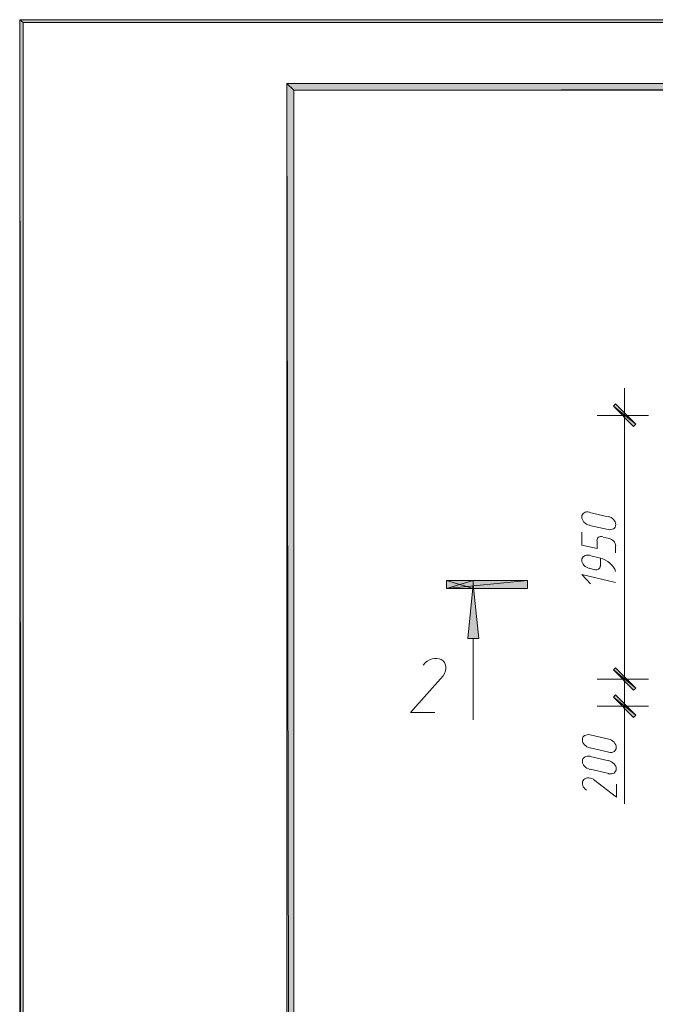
# Model space of a CAD drawing. Header units: millimetres. Extents: x 1527433 to 14789979, y -245576 to 11310.
# Tile 61 of 135: x 1940610 to 1945308, y -43239 to -35961. Entities that reach past the tile are written whole.
import ezdxf

# ---------------------------------------------------------------- set-up
doc = ezdxf.new("R2010")
doc.units = ezdxf.units.MM

msp = doc.modelspace()

# ---------------------------------------------------------------- hatches: boundary and pattern name
h = msp.add_hatch(color=7)
h.paths.add_polyline_path([(1940610, -65657.762), (1940635.4, -65630.245), (1940610, -35960.929)])
h.paths.add_polyline_path([(1940635.4, -65630.245), (1940610, -35960.929), (1940635.4, -35982.095)])
h.paths.add_polyline_path([(1940610, -35960.929), (1940635.4, -35982.095), (1940612.117, -35960.929)])
h = msp.add_hatch(color=7)
h.paths.add_polyline_path([(1940612.117, -35960.929), (1940635.4, -35982.095), (1982606.783, -35960.929)])
h.paths.add_polyline_path([(1940635.4, -35982.095), (1982606.783, -35960.929), (1982583.5, -35982.095)])
h = msp.add_hatch(color=7)
h.paths.add_polyline_path([(1982083.967, -65130.712), (1982134.767, -65181.512), (1982083.967, -36481.629)])
h.paths.add_polyline_path([(1982134.767, -65181.512), (1982083.967, -36481.629), (1982134.767, -36432.945)])
h.paths.add_polyline_path([(1982083.967, -36481.629), (1982134.767, -36432.945), (1942635.65, -36481.629)])
h.paths.add_polyline_path([(1982134.767, -36432.945), (1942635.65, -36481.629), (1942584.85, -36432.945)])
h.paths.add_polyline_path([(1942635.65, -36481.629), (1942584.85, -36432.945), (1942635.65, -65130.712)])
h.paths.add_polyline_path([(1942584.85, -36432.945), (1942635.65, -65130.712), (1942584.85, -65181.512)])
h.paths.add_polyline_path([(1942635.65, -65130.712), (1942584.85, -65181.512), (1982083.967, -65130.712)])
h.paths.add_polyline_path([(1942584.85, -65181.512), (1982083.967, -65130.712), (1982134.767, -65181.512)])
h = msp.add_hatch(color=7)
h.paths.add_polyline_path([(1945146.017, -38968.712), (1945162.95, -38951.779), (1944997.85, -38818.429)])
h.paths.add_polyline_path([(1945162.95, -38951.779), (1944997.85, -38818.429), (1945012.667, -38801.495)])
h = msp.add_hatch(color=7)
h.paths.add_polyline_path([(1944362.85, -40164.629), (1944362.85, -40105.362), (1943763.833, -40164.629)])
h.paths.add_polyline_path([(1944362.85, -40105.362), (1943763.833, -40164.629), (1943763.833, -40105.362)])
h = msp.add_hatch(color=7)
h.dxf.hatch_style = 2
h.paths.add_polyline_path([(1943863.317, -40134.995), (1943763.833, -40164.629), (1943763.833, -40105.362)])
h = msp.add_hatch(color=7)
h.dxf.hatch_style = 2
h.paths.add_polyline_path([(1943863.317, -40134.995), (1943962.8, -40105.362), (1943962.8, -40164.629)])
h = msp.add_hatch(color=7)
h.dxf.hatch_style = 2
h.paths.add_polyline_path([(1943962.8, -40134.995), (1944003.017, -40535.045), (1943922.583, -40535.045)])
h = msp.add_hatch(color=7)
h.paths.add_polyline_path([(1945012.667, -40753.062), (1944997.85, -40767.879), (1945162.95, -40903.345)])
h.paths.add_polyline_path([(1944997.85, -40767.879), (1945162.95, -40903.345), (1945146.017, -40918.162)])
h = msp.add_hatch(color=7)
h.paths.add_polyline_path([(1945146.017, -40918.162), (1945162.95, -40903.345), (1944997.85, -40767.879)])
h.paths.add_polyline_path([(1945162.95, -40903.345), (1944997.85, -40767.879), (1945012.667, -40753.062)])
h = msp.add_hatch(color=7)
h.paths.add_polyline_path([(1945012.667, -40952.029), (1944997.85, -40968.962), (1945162.95, -41102.312)])
h.paths.add_polyline_path([(1944997.85, -40968.962), (1945162.95, -41102.312), (1945146.017, -41119.245)])

# ---------------------------------------------------------------- linework, layer by layer
at = {"color": 7, "lineweight": 0}
for points in [[(1940610, -65657.762), (1940635.4, -65630.245), (1940610, -35960.929)], [(1940635.4, -65630.245), (1940610, -35960.929), (1940635.4, -35982.095)], [(1940610, -35960.929), (1940635.4, -35982.095), (1940612.117, -35960.929)], [(1940612.117, -35960.929), (1940635.4, -35982.095), (1982606.783, -35960.929)], [(1940635.4, -35982.095), (1982606.783, -35960.929), (1982583.5, -35982.095)], [(1982134.767, -36432.945), (1942635.65, -36481.629), (1942584.85, -36432.945)], [(1942635.65, -36481.629), (1942584.85, -36432.945), (1942635.65, -65130.712)], [(1942584.85, -36432.945), (1942635.65, -65130.712), (1942584.85, -65181.512)], [(1982083.967, -36481.629), (1982134.767, -36432.945), (1942635.65, -36481.629)], [(1945162.95, -38951.779), (1944997.85, -38818.429), (1945012.667, -38801.495)], [(1945146.017, -38968.712), (1945162.95, -38951.779), (1944997.85, -38818.429)], [(1944362.85, -40164.629), (1944362.85, -40105.362), (1943763.833, -40164.629)], [(1944362.85, -40105.362), (1943763.833, -40164.629), (1943763.833, -40105.362)], [(1943863.317, -40134.995), (1943763.833, -40164.629), (1943763.833, -40105.362)], [(1943863.317, -40134.995), (1943962.8, -40105.362), (1943962.8, -40164.629)], [(1943962.8, -40134.995), (1944003.017, -40535.045), (1943922.583, -40535.045)], [(1945012.667, -40753.062), (1944997.85, -40767.879), (1945162.95, -40903.345)], [(1945162.95, -40903.345), (1944997.85, -40767.879), (1945012.667, -40753.062)], [(1944997.85, -40767.879), (1945162.95, -40903.345), (1945146.017, -40918.162)], [(1945146.017, -40918.162), (1945162.95, -40903.345), (1944997.85, -40767.879)], [(1945012.667, -40952.029), (1944997.85, -40968.962), (1945162.95, -41102.312)], [(1944997.85, -40968.962), (1945162.95, -41102.312), (1945146.017, -41119.245)]]:
    msp.add_lwpolyline(points, close=True, dxfattribs=at)
for points in [[(1945080.4, -38685.079), (1945080.4, -41034.579)], [(1945258.2, -38886.162), (1944879.317, -38886.162)], [(1944821.449, -39600.747), (1944810.046, -39599.159), (1944799.412, -39599.587), (1944789.776, -39601.888), (1944781.366, -39605.918), (1944774.411, -39611.533), (1944769.139, -39618.59), (1944765.781, -39626.945), (1944764.563, -39636.454), (1944765.643, -39646.483), (1944768.874, -39656.326), (1944774.03, -39665.737), (1944780.884, -39674.469), (1944789.211, -39682.278), (1944798.785, -39688.916), (1944809.379, -39694.136), (1944820.768, -39697.694)], [(1944959.75, -39635.462), (1944822.167, -39603.712)], [(1944958.351, -39729.444), (1944969.754, -39731.032), (1944980.388, -39730.604), (1944990.024, -39728.303), (1944998.434, -39724.273), (1945005.389, -39718.658), (1945010.661, -39711.601), (1945014.019, -39703.246), (1945015.237, -39693.736), (1945014.157, -39683.708), (1945010.926, -39673.865), (1945005.77, -39664.454), (1944998.916, -39655.721), (1944990.589, -39647.913), (1944981.015, -39641.275), (1944970.421, -39636.054), (1944959.032, -39632.497)], [(1944822.167, -39698.962), (1944959.75, -39730.712)], [(1944877.2, -39813.262), (1944877.2, -39870.412), (1944765.017, -39845.012), (1944765.017, -39749.762)], [(1944920.378, -39783.172), (1944911.431, -39781.831), (1944903.106, -39782.057), (1944895.581, -39783.741), (1944889.033, -39786.775), (1944883.641, -39791.051), (1944879.583, -39796.458), (1944877.035, -39802.889), (1944876.175, -39810.234)], [(1944966.1, -39796.329), (1944921.65, -39785.745)], [(1945015.286, -39849.583), (1945014.175, -39840.84), (1945011.164, -39832.226), (1945006.456, -39823.958), (1945000.254, -39816.254), (1944992.764, -39809.331), (1944984.188, -39803.408), (1944974.731, -39798.702), (1944964.596, -39795.431)], [(1945014.783, -39902.162), (1945014.783, -39849.245)], [(1944821.449, -39920.363), (1944810.046, -39918.775), (1944799.412, -39919.204), (1944789.776, -39921.504), (1944781.366, -39925.534), (1944774.411, -39931.149), (1944769.139, -39938.206), (1944765.781, -39946.561), (1944764.563, -39956.071), (1944765.643, -39966.1), (1944768.874, -39975.942), (1944774.03, -39985.353), (1944780.884, -39994.086), (1944789.211, -40001.895), (1944798.785, -40008.532), (1944809.379, -40013.753), (1944820.768, -40017.311)], [(1944902.6, -39940.262), (1944822.167, -39921.212)], [(1945014.443, -40040.702), (1945007.655, -40023.666), (1944998.2, -40007.402), (1944986.368, -39992.166), (1944972.446, -39978.215), (1944956.726, -39965.807), (1944939.494, -39955.198), (1944921.041, -39946.647), (1944901.656, -39940.408)], [(1944902.6, -39999.529), (1944902.6, -39940.262)], [(1944822.167, -40016.462), (1944858.15, -40027.045)], [(1944857.305, -40025.385), (1944866.252, -40026.727), (1944874.577, -40026.501), (1944882.102, -40024.816), (1944888.65, -40021.782), (1944894.042, -40017.507), (1944898.101, -40012.099), (1944900.649, -40005.669), (1944901.508, -39998.324)], [(1945014.783, -40120.179), (1944765.017, -40063.029), (1944828.517, -40130.762)], [(1943962.8, -40535.045), (1943962.8, -41136.179)], [(1943739.966, -40810.735), (1943749.999, -40793.216), (1943756.556, -40775.517), (1943759.689, -40758.086), (1943759.451, -40741.376), (1943755.897, -40725.836), (1943749.077, -40711.915), (1943739.046, -40700.065), (1943725.856, -40690.736), (1943710.285, -40684.626), (1943693.406, -40682.03), (1943675.719, -40682.796), (1943657.725, -40686.769), (1943639.923, -40693.795), (1943622.813, -40703.723), (1943606.894, -40716.396), (1943592.667, -40731.663)], [(1945080.4, -40634.529), (1945080.4, -41034.579), (1945080.4, -41756.362)], [(1943740.55, -40812.329), (1943499.25, -41081.145), (1943679.167, -41081.145)], [(1945258.2, -40835.612), (1944879.317, -40835.612)], [(1945258.2, -40835.612), (1944879.317, -40835.612)], [(1945258.2, -41034.579), (1944879.317, -41034.579)], [(1944825.682, -41247.513), (1944814.28, -41245.925), (1944803.646, -41246.354), (1944794.009, -41248.654), (1944785.599, -41252.684), (1944778.644, -41258.299), (1944773.373, -41265.356), (1944770.014, -41273.711), (1944768.796, -41283.221), (1944769.877, -41293.25), (1944773.108, -41303.092), (1944778.263, -41312.503), (1944785.117, -41321.236), (1944793.444, -41329.045), (1944803.018, -41335.682), (1944813.612, -41340.903), (1944825.001, -41344.461)], [(1944963.983, -41280.112), (1944826.4, -41248.362)], [(1944962.584, -41376.211), (1944973.987, -41377.798), (1944984.621, -41377.37), (1944994.257, -41375.069), (1945002.668, -41371.04), (1945009.623, -41365.425), (1945014.894, -41358.368), (1945018.253, -41350.012), (1945019.47, -41340.503), (1945018.39, -41330.474), (1945015.159, -41320.631), (1945010.004, -41311.221), (1945003.149, -41302.488), (1944994.822, -41294.679), (1944985.249, -41288.042), (1944974.655, -41282.821), (1944963.266, -41279.263)], [(1944825.682, -41406.263), (1944814.28, -41404.675), (1944803.646, -41405.104), (1944794.009, -41407.404), (1944785.599, -41411.434), (1944778.644, -41417.049), (1944773.373, -41424.106), (1944770.014, -41432.461), (1944768.796, -41441.971), (1944769.877, -41452), (1944773.108, -41461.842), (1944778.263, -41471.253), (1944785.117, -41479.986), (1944793.444, -41487.795), (1944803.018, -41494.432), (1944813.612, -41499.653), (1944825.001, -41503.211)], [(1944826.4, -41343.612), (1944963.983, -41375.362)], [(1944963.983, -41438.862), (1944826.4, -41407.112)], [(1944962.584, -41534.961), (1944973.987, -41536.548), (1944984.621, -41536.12), (1944994.257, -41533.819), (1945002.668, -41529.79), (1945009.623, -41524.175), (1945014.894, -41517.118), (1945018.253, -41508.762), (1945019.47, -41499.253), (1945018.39, -41489.224), (1945015.159, -41479.381), (1945010.004, -41469.971), (1945003.149, -41461.238), (1944994.822, -41453.429), (1944985.249, -41446.792), (1944974.655, -41441.571), (1944963.266, -41438.013)], [(1944826.4, -41502.362), (1944963.983, -41534.112)], [(1944850.391, -41575.943), (1944839.427, -41570.626), (1944828.322, -41567.194), (1944817.361, -41565.615), (1944806.828, -41565.856), (1944797.006, -41567.887), (1944788.18, -41571.675), (1944780.634, -41577.189), (1944774.652, -41584.397), (1944770.681, -41592.874), (1944768.914, -41602.035), (1944769.26, -41611.611), (1944771.624, -41621.331), (1944775.915, -41630.928), (1944782.039, -41640.13), (1944789.903, -41648.668), (1944799.415, -41656.273)], [(1944851.8, -41578.562), (1945021.133, -41707.679), (1945021.133, -41612.429)]]:
    msp.add_lwpolyline(points, dxfattribs=at)

doc.saveas('drawing.dxf')
